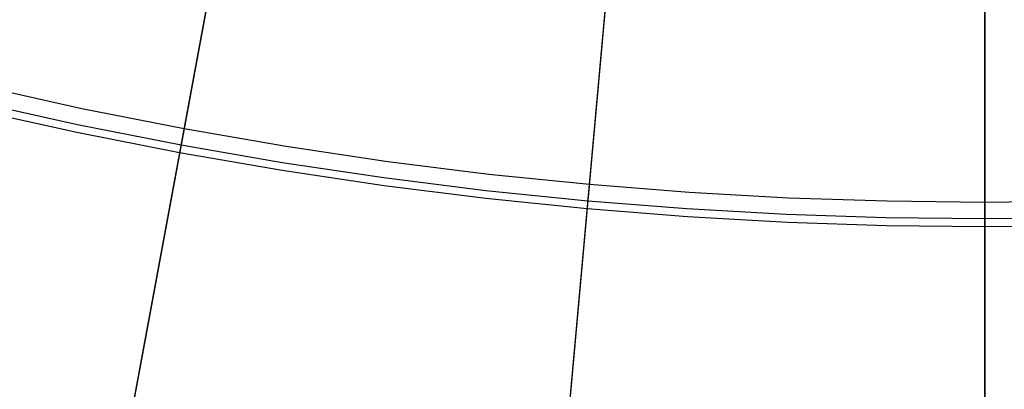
# Model space of a CAD drawing. Header units: millimetres. Extents: x -14 to 488, y -50 to 50.
# Tile 188 of 256: x 371.34 to 375.68, y -20.54 to -18.91. Entities that reach past the tile are written whole.
import ezdxf

# ---------------------------------------------------------------- set-up
doc = ezdxf.new("R2010")
doc.units = ezdxf.units.MM
doc.header["$MEASUREMENT"] = 0
doc.layers.add('Default', color=7, linetype='Continuous')

msp = doc.modelspace()

# ---------------------------------------------------------------- linework, layer by layer
at = {"layer": 'Default', "extrusion": (1, 0, 0)}
for points in [[(-17.8249, 167.8086), (-19.7162, 167.9904)], [(-19.8253, 167.9005), (-19.8251, 167.9027), (-19.8248, 167.9049), (-19.8245, 167.9071), (-19.8241, 167.9094), (-19.8236, 167.9116), (-19.8231, 167.9139), (-19.8226, 167.9161), (-19.8219, 167.9184), (-19.8213, 167.9207), (-19.8205, 167.9229), (-19.8197, 167.9252), (-19.8189, 167.9275), (-19.8179, 167.9297), (-19.817, 167.932), (-19.8159, 167.9342), (-19.8148, 167.9364), (-19.8137, 167.9386), (-19.8124, 167.9408), (-19.8112, 167.943), (-19.8098, 167.9451), (-19.8084, 167.9472), (-19.807, 167.9493), (-19.8054, 167.9513), (-19.8039, 167.9534), (-19.8022, 167.9553), (-19.8006, 167.9573), (-19.7988, 167.9592), (-19.797, 167.9611), (-19.7952, 167.9629), (-19.7933, 167.9646), (-19.7914, 167.9664), (-19.7894, 167.968), (-19.7874, 167.9697), (-19.7853, 167.9712), (-19.7832, 167.9727), (-19.7811, 167.9742), (-19.7789, 167.9756), (-19.7767, 167.9769), (-19.7745, 167.9782), (-19.7723, 167.9794), (-19.77, 167.9806), (-19.7677, 167.9817), (-19.7654, 167.9827), (-19.763, 167.9837), (-19.7607, 167.9846), (-19.7583, 167.9855), (-19.7559, 167.9862), (-19.7535, 167.987), (-19.7511, 167.9876), (-19.7488, 167.9882), (-19.7464, 167.9887), (-19.744, 167.9892), (-19.7416, 167.9896), (-19.7392, 167.99), (-19.7369, 167.9903), (-19.7345, 167.9905), (-19.7321, 167.9907), (-19.7298, 167.9908), (-19.7275, 167.9909), (-19.7252, 167.9909), (-19.7229, 167.9908), (-19.7207, 167.9908), (-19.7184, 167.9906), (-19.7162, 167.9904)]]:
    msp.add_lwpolyline(points, dxfattribs=at)
at = {"layer": 'Default'}
for points in [[(369.806, -18.8319), (370.2583, -18.9673), (370.7109, -19.091), (371.1634, -19.2029), (371.6153, -19.3033), (372.0663, -19.3923), (372.516, -19.4701), (372.964, -19.5368), (373.4098, -19.5926), (373.8533, -19.6377), (374.294, -19.6724), (374.7316, -19.6969), (375.1659, -19.7114), (375.5965, -19.7162), (376.0271, -19.7114), (376.4614, -19.6969), (376.899, -19.6724), (377.3397, -19.6377), (377.7832, -19.5926), (378.2291, -19.5368), (378.677, -19.4701), (379.1267, -19.3923), (379.5777, -19.3033), (380.0296, -19.2029)], [(380.0545, -19.3092), (379.6001, -19.4101), (379.1465, -19.4996), (378.6943, -19.5778), (378.2439, -19.6449), (377.7955, -19.701), (377.3495, -19.7464), (376.9063, -19.7813), (376.4662, -19.8059), (376.0295, -19.8205), (375.5965, -19.8253), (375.1635, -19.8205), (374.7268, -19.8059), (374.2867, -19.7813), (373.8435, -19.7464), (373.3975, -19.701), (372.9491, -19.6449), (372.4987, -19.5778), (372.0465, -19.4996), (371.5929, -19.4101), (371.1385, -19.3092)]]:
    msp.add_lwpolyline(points, dxfattribs=at)
at = {"layer": 'Default', "extrusion": (0.983305, -0.181963, 0)}
msp.add_lwpolyline([(48.5246, 167.9005), (48.5249, 167.9027), (48.5251, 167.9049), (48.5255, 167.9071), (48.5259, 167.9094), (48.5263, 167.9116), (48.5268, 167.9139), (48.5274, 167.9161), (48.528, 167.9184), (48.5287, 167.9207), (48.5294, 167.9229), (48.5302, 167.9252), (48.5311, 167.9275), (48.532, 167.9297), (48.533, 167.932), (48.534, 167.9342), (48.5351, 167.9364), (48.5363, 167.9386), (48.5375, 167.9408), (48.5388, 167.943), (48.5401, 167.9451), (48.5415, 167.9472), (48.543, 167.9493), (48.5445, 167.9513), (48.5461, 167.9534), (48.5477, 167.9553), (48.5494, 167.9573), (48.5511, 167.9592), (48.5529, 167.9611), (48.5548, 167.9629), (48.5566, 167.9646), (48.5586, 167.9664), (48.5605, 167.968), (48.5626, 167.9697), (48.5646, 167.9712), (48.5667, 167.9727), (48.5689, 167.9742), (48.571, 167.9756), (48.5732, 167.9769), (48.5754, 167.9782), (48.5777, 167.9794), (48.58, 167.9806), (48.5823, 167.9817), (48.5846, 167.9827), (48.5869, 167.9837), (48.5893, 167.9846), (48.5917, 167.9855), (48.594, 167.9862), (48.5964, 167.987), (48.5988, 167.9876), (48.6012, 167.9882), (48.6036, 167.9887), (48.606, 167.9892), (48.6084, 167.9896), (48.6107, 167.99), (48.6131, 167.9903), (48.6155, 167.9905), (48.6178, 167.9907), (48.6201, 167.9908), (48.6225, 167.9909), (48.6248, 167.9909), (48.627, 167.9908), (48.6293, 167.9908), (48.6315, 167.9906), (48.6337, 167.9904)], dxfattribs=at)
at = {"layer": 'Default', "extrusion": (0.995955, -0.089854, 0)}
msp.add_lwpolyline([(13.925, 167.9005), (13.9252, 167.9027), (13.9255, 167.9049), (13.9258, 167.9071), (13.9262, 167.9094), (13.9267, 167.9116), (13.9272, 167.9139), (13.9277, 167.9161), (13.9284, 167.9184), (13.929, 167.9207), (13.9298, 167.9229), (13.9306, 167.9252), (13.9314, 167.9275), (13.9323, 167.9297), (13.9333, 167.932), (13.9344, 167.9342), (13.9355, 167.9364), (13.9366, 167.9386), (13.9378, 167.9408), (13.9391, 167.943), (13.9405, 167.9451), (13.9419, 167.9472), (13.9433, 167.9493), (13.9448, 167.9513), (13.9464, 167.9534), (13.948, 167.9553), (13.9497, 167.9573), (13.9515, 167.9592), (13.9532, 167.9611), (13.9551, 167.9629), (13.957, 167.9646), (13.9589, 167.9664), (13.9609, 167.968), (13.9629, 167.9697), (13.965, 167.9712), (13.9671, 167.9727), (13.9692, 167.9742), (13.9714, 167.9756), (13.9736, 167.9769), (13.9758, 167.9782), (13.978, 167.9794), (13.9803, 167.9806), (13.9826, 167.9817), (13.9849, 167.9827), (13.9873, 167.9837), (13.9896, 167.9846), (13.992, 167.9855), (13.9944, 167.9862), (13.9968, 167.987), (13.9991, 167.9876), (14.0015, 167.9882), (14.0039, 167.9887), (14.0063, 167.9892), (14.0087, 167.9896), (14.0111, 167.99), (14.0134, 167.9903), (14.0158, 167.9905), (14.0181, 167.9907), (14.0205, 167.9908), (14.0228, 167.9909), (14.0251, 167.9909), (14.0274, 167.9908), (14.0296, 167.9908), (14.0319, 167.9906), (14.0341, 167.9904)], dxfattribs=at)
at = {"layer": 'Default'}
for points in [[(371.7983, -20.8407, 2.0009), (375.5965, -0.3158, 2)], [(373.7209, -21.1048, 2.0009), (375.5965, -0.3158, 2)], [(375.5965, -21.1892, 2.0009), (375.5965, -0.3158, 2)], [(375.5965, -21.2411, 0.0015), (375.5965, -0.3158, 0)], [(372.4105, -17.5326, 167.8086), (371.9193, -20.1871, 135.9018), (371.6787, -21.4873, 113.236)], [(374.0232, -17.7541, 167.8086), (373.7807, -20.4427, 135.9018), (373.6619, -21.7596, 113.236)], [(375.5965, -17.8249, 167.8086), (375.5965, -20.5245, 135.9018), (375.5965, -21.8467, 113.236)], [(369.7802, -18.9005, 167.968), (370.2382, -19.0377, 167.968), (370.6879, -19.1606, 167.968), (371.1405, -19.2727, 167.968), (371.5956, -19.374, 167.968), (372.053, -19.4643, 167.968), (372.4992, -19.5415, 167.968), (372.947, -19.6083, 167.968), (373.3963, -19.6647, 167.968), (373.8467, -19.7106, 167.968), (374.2834, -19.7451, 167.968), (374.7207, -19.7697, 167.968), (375.1585, -19.7845, 167.968), (375.5965, -19.7894, 167.968), (376.0345, -19.7845, 167.968), (376.4723, -19.7697, 167.968), (376.9096, -19.7451, 167.968), (377.3463, -19.7106, 167.968), (377.7967, -19.6647, 167.968), (378.246, -19.6083, 167.968), (378.6938, -19.5415, 167.968), (379.14, -19.4643, 167.968), (379.5974, -19.374, 167.968), (380.0525, -19.2727, 167.968)], [(375.5965, -19.8253, 167.9005), (375.5965, -22.5219, 136.0083), (375.5965, -23.8444, 113.3333)]]:
    msp.add_polyline3d(points, dxfattribs=at)

doc.saveas('drawing.dxf')
